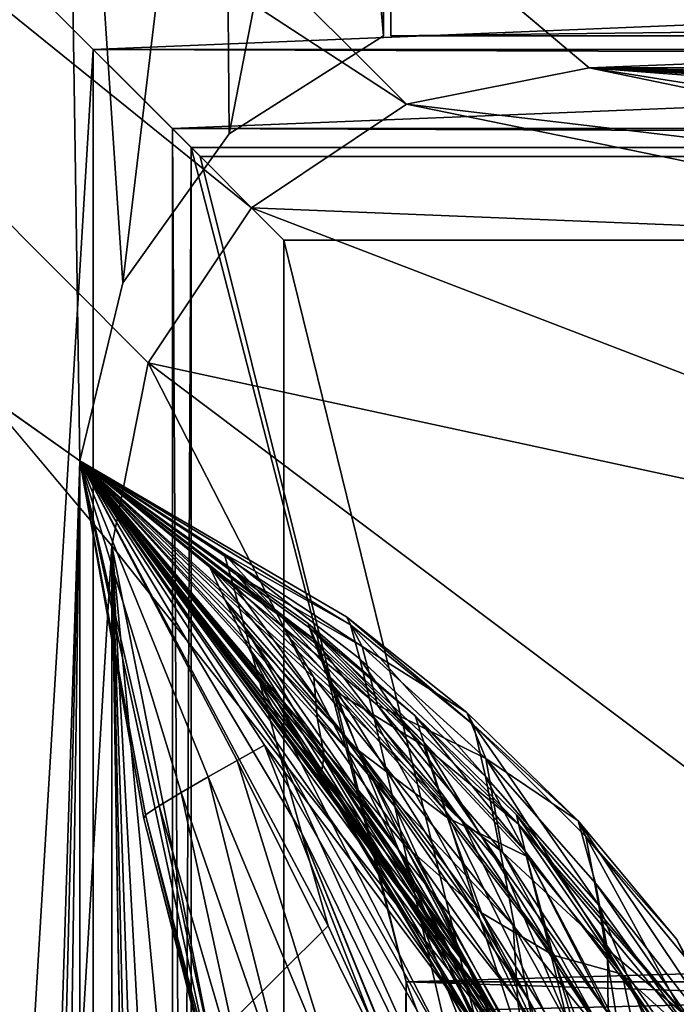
# Model space of a CAD drawing. Header units: metres. Extents: x 0 to 1004, y -708 to 0.
# Tile 58 of 125: x 49 to 70, y -82 to -51. Entities that reach past the tile are written whole.
import ezdxf

# ---------------------------------------------------------------- set-up
doc = ezdxf.new("R2010")
doc.units = ezdxf.units.M

msp = doc.modelspace()

# ---------------------------------------------------------------- linework, layer by layer
at = {"layer": 'top'}
for points in [[(61.022282, -41.297203, 2063.059814), (61.022282, -51.297203, 2063.059814), (943.022278, -41.297325, 2063.059814)], [(61.022282, -41.297203, 163.059692), (943.022278, -41.297325, 163.059692), (61.022282, -51.297203, 163.059692)], [(61.022282, -51.297203, 2063.059814), (61.022282, -41.297203, 2063.059814), (61.022282, -51.297203, 163.059692)], [(61.022282, -41.297203, 2063.059814), (61.022282, -41.297203, 163.059692), (61.022282, -51.297203, 163.059692)], [(943.022278, -41.297325, 2063.059814), (61.022282, -51.297203, 2063.059814), (943.0224, -51.297203, 2063.059814)], [(943.022278, -41.297325, 163.059692), (943.0224, -51.297203, 163.059692), (61.022282, -51.297203, 163.059692)], [(943.0224, -51.297203, 163.059692), (277.758484, -51.297203, 197.247162), (61.022282, -51.297203, 163.059692)], [(277.758484, -51.297203, 197.247162), (236.814819, -51.297203, 193.941605), (61.022282, -51.297203, 163.059692)], [(61.022282, -51.297203, 163.059692), (236.814819, -51.297203, 193.941605), (195.741623, -51.297203, 193.41275)], [(234.177872, -51.297203, 2037.609009), (496.239227, -51.297203, 2032.241211), (61.022282, -51.297203, 2063.059814)], [(496.239227, -51.297203, 2032.241211), (549.258301, -51.297203, 2034.755859), (61.022282, -51.297203, 2063.059814)], [(61.022282, -51.297203, 2063.059814), (549.258301, -51.297203, 2034.755859), (943.0224, -51.297203, 2063.059814)], [(114.320602, -51.297203, 200.624969), (75.231125, -51.297203, 208.08252), (61.022282, -51.297203, 163.059692)], [(75.231125, -51.297203, 208.08252), (75.231125, -51.297203, 661.560181), (61.022282, -51.297203, 163.059692)], [(61.022282, -51.297203, 163.059692), (75.231125, -51.297203, 661.560181), (61.022282, -51.297203, 2063.059814)], [(75.231125, -51.297203, 661.560181), (75.231125, -51.297203, 2045.060181), (61.022282, -51.297203, 2063.059814)], [(61.022282, -51.297203, 2063.059814), (75.231125, -51.297203, 2045.060181), (128.313202, -51.297203, 2044.932495)], [(128.313202, -51.297203, 2044.932495), (181.342758, -51.297203, 2042.676025), (61.022282, -51.297203, 2063.059814)], [(181.342758, -51.297203, 2042.676025), (234.177872, -51.297203, 2037.609009), (61.022282, -51.297203, 2063.059814)], [(195.741623, -51.297203, 193.41275), (154.816818, -51.297203, 195.654984), (61.022282, -51.297203, 163.059692)], [(154.816818, -51.297203, 195.654984), (114.320602, -51.297203, 200.624969), (61.022282, -51.297203, 163.059692)]]:
    msp.add_3dface(points, dxfattribs=at)
at = {"layer": 'top01'}
for points in [[(50.796307, -31.426254, 2063.059814), (4.296307, -31.426254, 2063.059814), (51.296307, -64.566307, 2063.059814)], [(4.296307, -31.426254, 2063.059814), (32.904003, -648.417358, 2063.059814), (51.296307, -64.566307, 2063.059814)], [(50.796307, -31.426254, 163.059692), (51.296307, -64.566307, 163.059692), (4.296307, -31.426254, 163.059692)], [(51.296307, -64.566307, 163.059692), (32.904003, -648.417358, 163.059692), (4.296307, -31.426254, 163.059692)], [(55.796307, -32.766003, 2063.059814), (50.796307, -31.426254, 2063.059814), (52.644131, -59.01181, 2063.059814)], [(50.796307, -31.426254, 2063.059814), (51.296307, -64.566307, 2063.059814), (52.644131, -59.01181, 2063.059814)], [(55.796307, -32.766003, 163.059692), (52.644131, -59.01181, 163.059692), (50.796307, -31.426254, 163.059692)], [(52.644131, -59.01181, 163.059692), (51.296307, -64.566307, 163.059692), (50.796307, -31.426254, 163.059692)], [(55.796307, -32.766003, 2063.059814), (52.644131, -59.01181, 2063.059814), (55.971855, -54.364731, 2063.059814)], [(55.971855, -54.364731, 163.059692), (52.644131, -59.01181, 163.059692), (55.796307, -32.766003, 163.059692)], [(59.456562, -36.426254, 2063.059814), (55.796307, -32.766003, 2063.059814), (55.971855, -54.364731, 2063.059814)], [(59.456562, -36.426254, 163.059692), (55.971855, -54.364731, 163.059692), (55.796307, -32.766003, 163.059692)], [(59.456562, -36.426254, 2063.059814), (55.971855, -54.364731, 2063.059814), (60.796307, -51.299809, 2063.059814)], [(60.796307, -51.299809, 163.059692), (55.971855, -54.364731, 163.059692), (59.456562, -36.426254, 163.059692)], [(60.796307, -41.426254, 2063.059814), (59.456562, -36.426254, 2063.059814), (60.796307, -51.299809, 2063.059814)], [(60.796307, -41.426254, 163.059692), (60.796307, -51.299809, 163.059692), (59.456562, -36.426254, 163.059692)], [(60.796307, -51.299809, 163.059692), (60.796307, -41.426254, 163.059692), (60.796307, -51.299809, 2063.059814)], [(60.796307, -41.426254, 163.059692), (60.796307, -41.426254, 2063.059814), (60.796307, -51.299809, 2063.059814)], [(60.796307, -51.299809, 163.059692), (60.796307, -51.299809, 2063.059814), (55.971855, -54.364731, 163.059692)], [(60.796307, -51.299809, 2063.059814), (55.971855, -54.364731, 2063.059814), (55.971855, -54.364731, 163.059692)], [(55.971855, -54.364731, 163.059692), (55.971855, -54.364731, 2063.059814), (52.644131, -59.01181, 2063.059814)], [(52.644131, -59.01181, 163.059692), (55.971855, -54.364731, 163.059692), (52.644131, -59.01181, 2063.059814)], [(51.296307, -64.566307, 2063.059814), (51.296307, -64.566307, 2002.813965), (52.644131, -59.01181, 2063.059814)], [(51.296307, -64.566307, 2002.813965), (51.296307, -64.566307, 1960.567993), (52.644131, -59.01181, 2063.059814)], [(52.644131, -59.01181, 2063.059814), (51.296307, -64.566307, 1960.567993), (51.296307, -64.566307, 1918.321899)], [(51.296307, -64.566307, 1918.321899), (51.296307, -64.566307, 1876.075928), (52.644131, -59.01181, 2063.059814)], [(51.296307, -64.566307, 1876.075928), (51.296307, -64.566307, 1833.829834), (52.644131, -59.01181, 2063.059814)], [(52.644131, -59.01181, 2063.059814), (51.296307, -64.566307, 1833.829834), (51.296307, -64.566307, 1791.58374)], [(51.296307, -64.566307, 1657.271362), (52.644131, -59.01181, 2063.059814), (51.296307, -64.566307, 1791.58374)], [(51.296307, -64.566307, 1591.970337), (52.644131, -59.01181, 2063.059814), (51.296307, -64.566307, 1657.271362)], [(51.296307, -64.566307, 1551.796997), (52.644131, -59.01181, 2063.059814), (51.296307, -64.566307, 1591.970337)], [(51.296307, -64.566307, 1551.796997), (51.296307, -64.566307, 1526.913452), (52.644131, -59.01181, 2063.059814)], [(51.296307, -64.566307, 1526.913452), (51.296307, -64.566307, 1502.030029), (52.644131, -59.01181, 2063.059814)], [(52.644131, -59.01181, 2063.059814), (51.296307, -64.566307, 1502.030029), (51.296307, -64.566307, 1477.146484)], [(51.296307, -64.566307, 1477.146484), (51.296307, -64.566307, 1427.379639), (52.644131, -59.01181, 2063.059814)], [(51.296307, -64.566307, 1427.379639), (51.296307, -64.566307, 1315.923096), (52.644131, -59.01181, 2063.059814)], [(52.644131, -59.01181, 2063.059814), (51.296307, -64.566307, 1315.923096), (51.296307, -64.566307, 1254.233643)], [(51.296307, -64.566307, 1254.233643), (51.296307, -64.566307, 1130.854614), (52.644131, -59.01181, 2063.059814)], [(51.296307, -64.566307, 1130.854614), (51.296307, -64.566307, 1090.837036), (52.644131, -59.01181, 2063.059814)], [(52.644131, -59.01181, 2063.059814), (51.296307, -64.566307, 1090.837036), (51.296307, -64.566307, 1050.81958)], [(52.644131, -59.01181, 2063.059814), (51.296307, -64.566307, 1050.81958), (52.644131, -59.01181, 163.059692)], [(51.296307, -64.566307, 1050.81958), (51.296307, -64.566307, 906.322083), (52.644131, -59.01181, 163.059692)], [(52.644131, -59.01181, 163.059692), (51.296307, -64.566307, 906.322083), (51.296307, -64.566307, 805.321838)], [(51.296307, -64.566307, 664.722168), (52.644131, -59.01181, 163.059692), (51.296307, -64.566307, 805.321838)], [(51.296307, -64.566307, 662.938599), (52.644131, -59.01181, 163.059692), (51.296307, -64.566307, 664.722168)], [(51.296307, -64.566307, 662.938599), (51.296307, -64.566307, 662.585388), (52.644131, -59.01181, 163.059692)], [(51.296307, -64.566307, 662.585388), (51.296307, -64.566307, 661.886841), (52.644131, -59.01181, 163.059692)], [(52.644131, -59.01181, 163.059692), (51.296307, -64.566307, 661.886841), (51.296307, -64.566307, 660.519592)], [(51.296307, -64.566307, 660.519592), (51.296307, -64.566307, 657.893433), (52.644131, -59.01181, 163.059692)], [(51.296307, -64.566307, 657.893433), (51.296307, -64.566307, 653.005798), (52.644131, -59.01181, 163.059692)], [(52.644131, -59.01181, 163.059692), (51.296307, -64.566307, 653.005798), (51.296307, -64.566307, 644.319702)], [(51.296307, -64.566307, 644.319702), (51.296307, -64.566307, 629.733887), (52.644131, -59.01181, 163.059692)], [(51.296307, -64.566307, 629.733887), (51.296307, -64.566307, 600.218811), (52.644131, -59.01181, 163.059692)], [(52.644131, -59.01181, 163.059692), (51.296307, -64.566307, 600.218811), (51.296307, -64.566307, 568.166077)], [(51.296307, -64.566307, 568.166077), (51.296307, -64.566307, 536.173645), (52.644131, -59.01181, 163.059692)], [(51.296307, -64.566307, 536.173645), (51.296307, -64.566307, 504.178131), (52.644131, -59.01181, 163.059692)], [(52.644131, -59.01181, 163.059692), (51.296307, -64.566307, 504.178131), (51.296307, -64.566307, 472.173981)], [(51.296307, -64.566307, 472.173981), (51.296307, -64.566307, 440.15918), (52.644131, -59.01181, 163.059692)], [(51.296307, -64.566307, 440.15918), (51.296307, -64.566307, 408.139984), (52.644131, -59.01181, 163.059692)], [(52.644131, -59.01181, 163.059692), (51.296307, -64.566307, 408.139984), (51.296307, -64.566307, 211.596268)], [(51.296307, -64.566307, 211.596268), (51.296307, -64.566307, 163.059692), (52.644131, -59.01181, 163.059692)], [(51.296307, -64.566307, 2063.059814), (32.904003, -648.417358, 2063.059814), (37.296307, -644.025024, 2063.059814)], [(51.296307, -64.566307, 163.059692), (37.296307, -644.025024, 163.059692), (32.904003, -648.417358, 163.059692)], [(37.296307, -644.025024, 2063.059814), (43.296307, -642.417358, 2063.059814), (51.296307, -64.566307, 2063.059814)], [(43.296307, -642.417358, 163.059692), (37.296307, -644.025024, 163.059692), (51.296307, -64.566307, 163.059692)], [(43.296307, -642.417358, 2063.059814), (51.296307, -642.417358, 2063.059814), (51.296307, -64.566307, 2063.059814)], [(51.296307, -642.417358, 163.059692), (43.296307, -642.417358, 163.059692), (51.296307, -64.566307, 163.059692)], [(51.296307, -64.566307, 211.596268), (51.296299, -113.51722, 227.240723), (51.296307, -64.566307, 163.059692)], [(51.296299, -113.51722, 227.240723), (51.296307, -184.075882, 223.661514), (51.296307, -64.566307, 163.059692)], [(51.296307, -64.566307, 211.596268), (55.983154, -86.156639, 220.109924), (51.296299, -113.51722, 227.240723)], [(59.199799, -71.707939, 978.458252), (60.011909, -73.620529, 906.052185), (51.296307, -64.566307, 906.322083)], [(60.011909, -73.620529, 906.052185), (51.296307, -64.566307, 805.321838), (51.296307, -64.566307, 906.322083)], [(51.296307, -64.575974, 704.322754), (51.296307, -64.566307, 805.321838), (63.074951, -79.636887, 704.322754)], [(51.296307, -64.566307, 805.321838), (61.447433, -76.561737, 804.978149), (63.074951, -79.636887, 704.322754)], [(51.296307, -64.566307, 906.322083), (51.296307, -64.566307, 1050.81958), (59.199799, -71.707939, 978.458252)], [(51.296307, -64.566307, 1050.81958), (58.642349, -70.252174, 1050.84668), (59.199799, -71.707939, 978.458252)], [(58.642349, -70.252174, 1050.84668), (51.296307, -64.566307, 1050.81958), (58.479446, -69.785072, 1090.894531)], [(51.296307, -64.566307, 1050.81958), (51.296307, -64.566307, 1090.837036), (58.479446, -69.785072, 1090.894531)], [(58.479446, -69.785072, 1090.894531), (51.296307, -64.566307, 1090.837036), (58.441944, -69.645477, 1130.920776)], [(51.296307, -64.566307, 1090.837036), (51.296307, -64.566307, 1130.854614), (58.441944, -69.645477, 1130.920776)], [(58.441944, -69.645477, 1130.920776), (51.296307, -64.566307, 1130.854614), (58.656174, -70.170845, 1192.618896)], [(51.296307, -64.566307, 1130.854614), (55.364403, -67.891754, 1254.337158), (58.656174, -70.170845, 1192.618896)], [(51.296307, -64.566307, 1130.854614), (51.296307, -64.566307, 1254.233643), (55.364403, -67.891754, 1254.337158)], [(51.296307, -64.566307, 1254.233643), (55.844402, -68.924149, 1316.059326), (55.364403, -67.891754, 1254.337158)], [(51.296307, -64.566307, 1254.233643), (51.296307, -64.566307, 1315.923096), (55.844402, -68.924149, 1316.059326)], [(51.296307, -64.566307, 1315.923096), (56.555691, -70.371506, 1377.612793), (55.844402, -68.924149, 1316.059326)], [(51.296307, -64.566307, 1315.923096), (51.296307, -64.575974, 1377.612671), (56.555691, -70.371506, 1377.612793)], [(61.447433, -76.561737, 804.978149), (51.296307, -64.566307, 805.321838), (60.011909, -73.620529, 906.052185)], [(63.992443, -81.870392, 648.383057), (51.296307, -64.566307, 653.005798), (64.090103, -81.714508, 655.483582)], [(64.090103, -81.714508, 655.483582), (51.296307, -64.566307, 653.005798), (51.296307, -64.566307, 657.893433)], [(57.077312, -73.450775, 600.162659), (56.220276, -73.933174, 568.16864), (51.296307, -64.566307, 600.218811)], [(56.220276, -73.933174, 568.16864), (51.296307, -64.566307, 568.166077), (51.296307, -64.566307, 600.218811)], [(53.35619, -75.628563, 440.159363), (53.305061, -75.738319, 408.139984), (51.296307, -64.566307, 440.15918)], [(53.305061, -75.738319, 408.139984), (51.296307, -64.566307, 408.139984), (51.296307, -64.566307, 440.15918)], [(51.296307, -64.566307, 440.15918), (51.296307, -64.566307, 472.173981), (53.35619, -75.628563, 440.159363)], [(51.296307, -64.566307, 472.173981), (53.777084, -75.341179, 472.174591), (53.35619, -75.628563, 440.159363)], [(51.296307, -64.566307, 472.173981), (51.296307, -64.566307, 504.178131), (53.777084, -75.341179, 472.174591)], [(51.296307, -64.566307, 504.178131), (54.465218, -74.928986, 504.17926), (53.777084, -75.341179, 472.174591)], [(51.296307, -64.566307, 504.178131), (51.296307, -64.566307, 536.173645), (54.465218, -74.928986, 504.17926)], [(51.296307, -64.566307, 536.173645), (55.314579, -74.442764, 536.17511), (54.465218, -74.928986, 504.17926)], [(51.296307, -64.566307, 536.173645), (51.296307, -64.566307, 568.166077), (55.314579, -74.442764, 536.17511)], [(51.296307, -64.566307, 568.166077), (56.220276, -73.933174, 568.16864), (55.314579, -74.442764, 536.17511)], [(51.296307, -64.566307, 600.218811), (51.296307, -64.566307, 629.733887), (57.077312, -73.450775, 600.162659)], [(51.296307, -64.566307, 629.733887), (63.562466, -82.089195, 632.096252), (57.077312, -73.450775, 600.162659)], [(51.296307, -64.566307, 629.733887), (51.296307, -64.566307, 644.319702), (63.562466, -82.089195, 632.096252)], [(51.296307, -64.566307, 644.319702), (63.992443, -81.870392, 648.383057), (63.562466, -82.089195, 632.096252)], [(51.296307, -64.566307, 644.319702), (51.296307, -64.566307, 653.005798), (63.992443, -81.870392, 648.383057)], [(64.090103, -81.714508, 655.483582), (51.296307, -64.566307, 657.893433), (64.133743, -81.644745, 659.089783)], [(51.296307, -64.566307, 657.893433), (51.296307, -64.566307, 660.519592), (64.133743, -81.644745, 659.089783)], [(64.133743, -81.644745, 659.089783), (51.296307, -64.566307, 660.519592), (64.16468, -81.626434, 661.102844)], [(51.296307, -64.566307, 660.519592), (51.296307, -64.566307, 661.886841), (64.16468, -81.626434, 661.102844)], [(64.16468, -81.626434, 661.102844), (51.296307, -64.566307, 661.886841), (64.188614, -81.631065, 662.286926)], [(51.296307, -64.566307, 661.886841), (63.519024, -80.519478, 662.949646), (64.188614, -81.631065, 662.286926)], [(51.296307, -64.566307, 661.886841), (51.296307, -64.566307, 662.585388), (63.519024, -80.519478, 662.949646)], [(51.296307, -64.566307, 662.585388), (58.350876, -72.946655, 663.0849), (63.519024, -80.519478, 662.949646)], [(51.296307, -64.566307, 662.585388), (51.296307, -64.566307, 662.938599), (58.350876, -72.946655, 663.0849)], [(51.296307, -64.566307, 662.938599), (51.296307, -64.575974, 663.269714), (58.350876, -72.946655, 663.0849)], [(51.296307, -642.417358, 2063.059814), (51.296307, -344.212433, 2037.928223), (51.296307, -64.566307, 2063.059814)], [(51.296307, -344.212433, 2037.928223), (51.296307, -309.066925, 2036.783203), (51.296307, -64.566307, 2063.059814)], [(51.296307, -64.566307, 2063.059814), (51.296307, -309.066925, 2036.783203), (51.296307, -274.139526, 2033.39209)], [(51.296307, -64.566307, 2063.059814), (51.296307, -274.139526, 2033.39209), (51.296307, -142.693176, 2038.730835)], [(51.296307, -142.693176, 2038.730835), (51.296307, -114.833611, 2043.482788), (51.296307, -64.566307, 2063.059814)], [(51.296307, -114.833611, 2043.482788), (51.296307, -86.795441, 2045.060059), (51.296307, -64.566307, 2063.059814)], [(51.296307, -64.566307, 2063.059814), (51.296307, -86.795441, 2045.060059), (51.296307, -64.575974, 2045.060059)], [(51.296307, -296.28479, 182.743942), (51.296307, -320.161163, 179.980698), (51.296307, -64.566307, 163.059692)], [(51.296307, -320.161163, 179.980698), (51.296307, -344.179352, 179.059677), (51.296307, -64.566307, 163.059692)], [(51.296307, -64.566307, 163.059692), (51.296307, -344.179352, 179.059677), (51.296307, -642.417358, 163.059692)], [(51.296307, -64.566307, 163.059692), (51.296307, -184.075882, 223.661514), (51.296307, -205.088226, 211.991547)], [(51.296307, -205.088226, 211.991547), (51.296307, -226.952499, 202.008636), (51.296307, -64.566307, 163.059692)], [(51.296307, -226.952499, 202.008636), (51.296307, -249.534851, 193.778091), (51.296307, -64.566307, 163.059692)], [(51.296307, -64.566307, 163.059692), (51.296307, -249.534851, 193.778091), (51.296307, -272.694061, 187.347092)], [(51.296307, -272.694061, 187.347092), (51.296307, -296.28479, 182.743942), (51.296307, -64.566307, 163.059692)], [(60.04549, -75.264412, 664.500427), (58.350876, -72.946655, 663.0849), (51.296307, -64.566307, 664.722168)], [(58.350876, -72.946655, 663.0849), (51.296307, -64.575974, 663.269714), (51.296307, -64.566307, 664.722168)], [(51.296307, -64.575974, 704.322754), (63.074951, -79.636887, 704.322754), (51.296307, -64.566307, 664.722168)], [(63.074951, -79.636887, 704.322754), (60.04549, -75.264412, 664.500427), (51.296307, -64.566307, 664.722168)], [(59.764137, -69.688713, 1749.329956), (51.296307, -64.575974, 1707.27124), (51.296307, -64.566307, 1791.58374)], [(51.296307, -64.575974, 2045.060059), (59.065865, -79.089867, 2043.690063), (51.296307, -64.566307, 2002.813965)], [(59.065865, -79.089867, 2043.690063), (58.22876, -76.174187, 2001.579346), (51.296307, -64.566307, 2002.813965)], [(51.296307, -64.566307, 2002.813965), (58.22876, -76.174187, 2001.579346), (51.296307, -64.566307, 1960.567993)], [(58.22876, -76.174187, 2001.579346), (57.519623, -73.640945, 1959.495117), (51.296307, -64.566307, 1960.567993)], [(51.296307, -64.566307, 1960.567993), (57.519623, -73.640945, 1959.495117), (51.296307, -64.566307, 1918.321899)], [(57.519623, -73.640945, 1959.495117), (56.929672, -71.497673, 1917.429321), (51.296307, -64.566307, 1918.321899)], [(51.296307, -64.566307, 1918.321899), (56.929672, -71.497673, 1917.429321), (51.296307, -64.566307, 1876.075928)], [(56.929672, -71.497673, 1917.429321), (56.451908, -69.75193, 1875.370239), (51.296307, -64.566307, 1876.075928)], [(51.296307, -64.566307, 1876.075928), (56.451908, -69.75193, 1875.370239), (51.296307, -64.566307, 1833.829834)], [(56.451908, -69.75193, 1875.370239), (56.080986, -68.409065, 1833.311401), (51.296307, -64.566307, 1833.829834)], [(51.296307, -64.566307, 1833.829834), (56.080986, -68.409065, 1833.311401), (51.296307, -64.566307, 1791.58374)], [(56.080986, -68.409065, 1833.311401), (55.813354, -67.472176, 1791.248291), (51.296307, -64.566307, 1791.58374)], [(51.296307, -64.566307, 1791.58374), (55.813354, -67.472176, 1791.248291), (59.764137, -69.688713, 1749.329956)], [(51.296307, -64.575974, 1576.669189), (51.296307, -64.566307, 1591.970337), (57.663723, -69.772331, 1591.928101)], [(57.663723, -69.772331, 1591.928101), (51.296307, -64.566307, 1591.970337), (56.176685, -68.111534, 1607.143677)], [(51.296307, -64.566307, 1591.970337), (51.296307, -64.575974, 1607.271362), (56.176685, -68.111534, 1607.143677)], [(51.296307, -64.575974, 1377.612671), (51.296307, -64.566307, 1427.379639), (57.442131, -72.05024, 1427.665283)], [(57.442131, -72.05024, 1427.665283), (51.296307, -64.566307, 1427.379639), (58.511337, -73.938759, 1477.739136)], [(51.296307, -64.566307, 1427.379639), (51.296307, -64.566307, 1477.146484), (58.511337, -73.938759, 1477.739136)], [(58.511337, -73.938759, 1477.739136), (51.296307, -64.566307, 1477.146484), (58.862038, -74.232178, 1502.802246)], [(51.296307, -64.566307, 1477.146484), (51.296307, -64.566307, 1502.030029), (58.862038, -74.232178, 1502.802246)], [(58.862038, -74.232178, 1502.802246), (51.296307, -64.566307, 1502.030029), (58.934422, -73.773918, 1527.871826)], [(51.296307, -64.566307, 1502.030029), (51.296307, -64.566307, 1526.913452), (58.934422, -73.773918, 1527.871826)], [(58.934422, -73.773918, 1527.871826), (51.296307, -64.566307, 1526.913452), (58.71909, -72.595329, 1552.961426)], [(51.296307, -64.566307, 1526.913452), (51.296307, -64.566307, 1551.796997), (58.71909, -72.595329, 1552.961426)], [(58.71909, -72.595329, 1552.961426), (51.296307, -64.566307, 1551.796997), (58.612621, -71.331947, 1576.669189)], [(51.296307, -64.566307, 1551.796997), (51.296307, -64.575974, 1576.669189), (58.612621, -71.331947, 1576.669189)], [(51.296307, -64.575974, 1607.271362), (51.296307, -64.566307, 1657.271362), (56.176685, -68.111534, 1607.143677)], [(51.296307, -64.566307, 1657.271362), (60.120789, -70.370247, 1657.106934), (56.176685, -68.111534, 1607.143677)], [(51.296307, -64.575974, 1707.27124), (59.635445, -69.437492, 1707.273193), (51.296307, -64.566307, 1657.271362)], [(59.635445, -69.437492, 1707.273193), (60.120789, -70.370247, 1657.106934), (51.296307, -64.566307, 1657.271362)], [(55.983154, -86.156639, 220.109924), (51.296307, -64.566307, 211.596268), (53.305061, -75.738319, 408.139984)], [(51.296307, -64.566307, 211.596268), (51.296307, -64.566307, 408.139984), (53.305061, -75.738319, 408.139984)], [(51.296307, -64.566307, 2063.059814), (51.296307, -64.575974, 2045.060059), (51.296307, -64.566307, 2002.813965)], [(51.296307, -64.575974, 1707.27124), (51.296307, -64.566307, 1657.271362), (51.296307, -64.566307, 1791.58374)], [(51.296307, -64.575974, 1607.271362), (51.296307, -64.566307, 1591.970337), (51.296307, -64.566307, 1657.271362)], [(51.296307, -64.575974, 1576.669189), (51.296307, -64.566307, 1551.796997), (51.296307, -64.566307, 1591.970337)], [(51.296307, -64.566307, 1427.379639), (51.296307, -64.575974, 1377.612671), (51.296307, -64.566307, 1315.923096)], [(51.296307, -64.575974, 704.322754), (51.296307, -64.566307, 664.722168), (51.296307, -64.566307, 805.321838)], [(51.296307, -64.575974, 663.269714), (51.296307, -64.566307, 662.938599), (51.296307, -64.566307, 664.722168)], [(59.635445, -69.437492, 1707.273193), (51.296307, -64.575974, 1707.27124), (59.764137, -69.688713, 1749.329956)], [(58.612621, -71.331947, 1576.669189), (51.296307, -64.575974, 1576.669189), (57.663723, -69.772331, 1591.928101)], [(56.555691, -70.371506, 1377.612793), (51.296307, -64.575974, 1377.612671), (57.442131, -72.05024, 1427.665283)], [(59.065865, -79.089867, 2043.690063), (51.296307, -64.575974, 2045.060059), (51.296307, -86.795441, 2045.060059)], [(55.813354, -67.472176, 1791.248291), (60.055264, -70.757332, 1791.429199), (59.764137, -69.688713, 1749.329956)], [(60.055264, -70.757332, 1791.429199), (55.813354, -67.472176, 1791.248291), (60.513821, -72.649826, 1833.48938)], [(55.813354, -67.472176, 1791.248291), (56.080986, -68.409065, 1833.311401), (60.513821, -72.649826, 1833.48938)], [(58.656174, -70.170845, 1192.618896), (55.364403, -67.891754, 1254.337158), (59.193775, -71.555229, 1254.402832)], [(55.364403, -67.891754, 1254.337158), (60.039619, -73.723198, 1316.172485), (59.193775, -71.555229, 1254.402832)], [(55.364403, -67.891754, 1254.337158), (55.844402, -68.924149, 1316.059326), (60.039619, -73.723198, 1316.172485)], [(56.176685, -68.111534, 1607.143677), (60.603672, -72.20163, 1607.02771), (57.663723, -69.772331, 1591.928101)], [(56.176685, -68.111534, 1607.143677), (60.120789, -70.370247, 1657.106934), (60.603672, -72.20163, 1607.02771)], [(60.513821, -72.649826, 1833.48938), (56.080986, -68.409065, 1833.311401), (61.143719, -75.36203, 1875.490234)], [(56.080986, -68.409065, 1833.311401), (56.451908, -69.75193, 1875.370239), (61.143719, -75.36203, 1875.490234)], [(55.844402, -68.924149, 1316.059326), (61.269024, -76.73333, 1377.612671), (60.039619, -73.723198, 1316.172485)], [(55.844402, -68.924149, 1316.059326), (56.555691, -70.371506, 1377.612793), (61.269024, -76.73333, 1377.612671)], [(63.399174, -72.428627, 1707.271484), (59.635445, -69.437492, 1707.273193), (63.600121, -72.81472, 1749.375977)], [(63.600121, -72.81472, 1749.375977), (59.635445, -69.437492, 1707.273193), (59.764137, -69.688713, 1749.329956)], [(59.635445, -69.437492, 1707.273193), (63.399174, -72.428627, 1707.271484), (60.120789, -70.370247, 1657.106934)], [(61.143719, -75.36203, 1875.490234), (56.451908, -69.75193, 1875.370239), (61.952278, -78.888336, 1917.408691)], [(56.451908, -69.75193, 1875.370239), (56.929672, -71.497673, 1917.429321), (61.952278, -78.888336, 1917.408691)], [(60.603672, -72.20163, 1607.02771), (63.252132, -75.833664, 1591.941895), (57.663723, -69.772331, 1591.928101)], [(57.663723, -69.772331, 1591.928101), (63.252132, -75.833664, 1591.941895), (58.612621, -71.331947, 1576.669189)], [(58.479446, -69.785072, 1090.894531), (58.441944, -69.645477, 1130.920776), (61.784786, -72.531288, 1130.920776)], [(58.441944, -69.645477, 1130.920776), (62.053505, -73.355133, 1192.645142), (61.784786, -72.531288, 1130.920776)], [(58.441944, -69.645477, 1130.920776), (58.656174, -70.170845, 1192.618896), (62.053505, -73.355133, 1192.645142)], [(58.642349, -70.252174, 1050.84668), (58.479446, -69.785072, 1090.894531), (62.054688, -73.465599, 1050.862549)], [(62.054688, -73.465599, 1050.862549), (58.479446, -69.785072, 1090.894531), (65.015373, -75.918602, 1090.894043)], [(58.479446, -69.785072, 1090.894531), (61.784786, -72.531288, 1130.920776), (65.015373, -75.918602, 1090.894043)], [(59.764137, -69.688713, 1749.329956), (60.055264, -70.757332, 1791.429199), (63.974415, -74.425758, 1791.463257)], [(63.974415, -74.425758, 1791.463257), (63.600121, -72.81472, 1749.375977), (59.764137, -69.688713, 1749.329956)], [(61.269024, -76.73333, 1377.612671), (56.555691, -70.371506, 1377.612793), (62.785393, -80.212418, 1428.297729)], [(56.555691, -70.371506, 1377.612793), (57.442131, -72.05024, 1427.665283), (62.785393, -80.212418, 1428.297729)], [(59.199799, -71.707939, 978.458252), (58.642349, -70.252174, 1050.84668), (62.054688, -73.465599, 1050.862549)], [(58.656174, -70.170845, 1192.618896), (62.7379, -75.51709, 1254.484009), (62.053505, -73.355133, 1192.645142)], [(58.656174, -70.170845, 1192.618896), (59.193775, -71.555229, 1254.402832), (62.7379, -75.51709, 1254.484009)], [(60.120789, -70.370247, 1657.106934), (63.984985, -73.868027, 1657.022461), (60.603672, -72.20163, 1607.02771)], [(63.399174, -72.428627, 1707.271484), (63.984985, -73.868027, 1657.022461), (60.120789, -70.370247, 1657.106934)], [(60.055264, -70.757332, 1791.429199), (64.542664, -77.281181, 1833.475464), (63.974415, -74.425758, 1791.463257)], [(60.513821, -72.649826, 1833.48938), (64.542664, -77.281181, 1833.475464), (60.055264, -70.757332, 1791.429199)], [(61.952278, -78.888336, 1917.408691), (56.929672, -71.497673, 1917.429321), (62.950245, -83.218941, 1959.220581)], [(56.929672, -71.497673, 1917.429321), (57.519623, -73.640945, 1959.495117), (62.950245, -83.218941, 1959.220581)], [(63.252132, -75.833664, 1591.941895), (64.840233, -79.081108, 1576.669189), (58.612621, -71.331947, 1576.669189)], [(58.71909, -72.595329, 1552.961426), (58.612621, -71.331947, 1576.669189), (64.840233, -79.081108, 1576.669189)], [(59.193775, -71.555229, 1254.402832), (60.039619, -73.723198, 1316.172485), (63.814869, -78.905083, 1316.284058)], [(59.193775, -71.555229, 1254.402832), (63.814869, -78.905083, 1316.284058), (62.7379, -75.51709, 1254.484009)], [(62.054688, -73.465599, 1050.862549), (62.786366, -75.719757, 978.48053), (59.199799, -71.707939, 978.458252)], [(62.786366, -75.719757, 978.48053), (60.011909, -73.620529, 906.052185), (59.199799, -71.707939, 978.458252)], [(62.785393, -80.212418, 1428.297729), (57.442131, -72.05024, 1427.665283), (64.615044, -84.127518, 1478.893677)], [(57.442131, -72.05024, 1427.665283), (58.511337, -73.938759, 1477.739136), (64.615044, -84.127518, 1478.893677)], [(60.603672, -72.20163, 1607.02771), (64.508591, -76.792053, 1606.925415), (63.252132, -75.833664, 1591.941895)], [(60.603672, -72.20163, 1607.02771), (63.984985, -73.868027, 1657.022461), (64.508591, -76.792053, 1606.925415)], [(65.015373, -75.918602, 1090.894043), (61.784786, -72.531288, 1130.920776), (64.945114, -75.628517, 1130.920776)], [(61.784786, -72.531288, 1130.920776), (65.223335, -76.756248, 1192.695313), (64.945114, -75.628517, 1130.920776)], [(61.784786, -72.531288, 1130.920776), (62.053505, -73.355133, 1192.645142), (65.223335, -76.756248, 1192.695313)], [(66.874832, -75.813522, 1707.271362), (63.399174, -72.428627, 1707.271484), (63.600121, -72.81472, 1749.375977)], [(63.399174, -72.428627, 1707.271484), (66.874832, -75.813522, 1707.271362), (63.984985, -73.868027, 1657.022461)], [(58.934422, -73.773918, 1527.871826), (58.71909, -72.595329, 1552.961426), (64.992897, -81.457092, 1554.698364)], [(64.992897, -81.457092, 1554.698364), (58.71909, -72.595329, 1552.961426), (64.840233, -79.081108, 1576.669189)], [(61.143719, -75.36203, 1875.490234), (65.311417, -81.373695, 1875.362427), (60.513821, -72.649826, 1833.48938)], [(65.311417, -81.373695, 1875.362427), (64.542664, -77.281181, 1833.475464), (60.513821, -72.649826, 1833.48938)], [(66.874832, -75.813522, 1707.271362), (63.600121, -72.81472, 1749.375977), (67.111633, -76.29908, 1749.250854)], [(67.111633, -76.29908, 1749.250854), (63.600121, -72.81472, 1749.375977), (67.525841, -78.448547, 1791.283936)], [(63.600121, -72.81472, 1749.375977), (63.974415, -74.425758, 1791.463257), (67.525841, -78.448547, 1791.283936)], [(63.519024, -80.519478, 662.949646), (58.350876, -72.946655, 663.0849), (60.04549, -75.264412, 664.500427)], [(60.986835, -83.521622, 568.170288), (56.220276, -73.933174, 568.16864), (57.077312, -73.450775, 600.162659)], [(62.419666, -82.733841, 600.165771), (60.986835, -83.521622, 568.170288), (57.077312, -73.450775, 600.162659)], [(57.077312, -73.450775, 600.162659), (63.562466, -82.089195, 632.096252), (62.419666, -82.733841, 600.165771)], [(62.053505, -73.355133, 1192.645142), (65.955536, -79.725479, 1254.584106), (65.223335, -76.756248, 1192.695313)], [(62.053505, -73.355133, 1192.645142), (62.7379, -75.51709, 1254.484009), (65.955536, -79.725479, 1254.584106)], [(65.015373, -75.918602, 1090.894043), (65.264389, -76.917877, 1050.853882), (62.054688, -73.465599, 1050.862549)], [(65.264389, -76.917877, 1050.853882), (62.786366, -75.719757, 978.48053), (62.054688, -73.465599, 1050.862549)], [(62.950245, -83.218941, 1959.220581), (57.519623, -73.640945, 1959.495117), (64.151581, -88.339607, 2000.903442)], [(57.519623, -73.640945, 1959.495117), (58.22876, -76.174187, 2001.579346), (64.151581, -88.339607, 2000.903442)], [(58.862038, -74.232178, 1502.802246), (58.934422, -73.773918, 1527.871826), (65.337387, -83.853745, 1529.578247)], [(65.337387, -83.853745, 1529.578247), (58.934422, -73.773918, 1527.871826), (64.992897, -81.457092, 1554.698364)], [(63.850365, -78.6903, 906.052185), (61.447433, -76.561737, 804.978149), (60.011909, -73.620529, 906.052185)], [(63.850365, -78.6903, 906.052185), (60.011909, -73.620529, 906.052185), (62.786366, -75.719757, 978.48053)], [(60.039619, -73.723198, 1316.172485), (65.354294, -83.574928, 1377.612671), (63.814869, -78.905083, 1316.284058)], [(60.039619, -73.723198, 1316.172485), (61.269024, -76.73333, 1377.612671), (65.354294, -83.574928, 1377.612671)], [(55.314579, -74.442764, 536.17511), (56.220276, -73.933174, 568.16864), (59.456772, -84.367897, 536.176514)], [(56.220276, -73.933174, 568.16864), (60.986835, -83.521622, 568.170288), (59.456772, -84.367897, 536.176514)], [(64.615044, -84.127518, 1478.893677), (58.511337, -73.938759, 1477.739136), (65.212112, -84.760933, 1504.251221)], [(58.511337, -73.938759, 1477.739136), (58.862038, -74.232178, 1502.802246), (65.212112, -84.760933, 1504.251221)], [(63.984985, -73.868027, 1657.022461), (67.79538, -79.829735, 1631.889893), (64.508591, -76.792053, 1606.925415)], [(66.874832, -75.813522, 1707.271362), (67.413239, -77.759972, 1656.943359), (63.984985, -73.868027, 1657.022461)], [(63.984985, -73.868027, 1657.022461), (67.413239, -77.759972, 1656.943359), (67.79538, -79.829735, 1631.889893)], [(65.212112, -84.760933, 1504.251221), (58.862038, -74.232178, 1502.802246), (65.337387, -83.853745, 1529.578247)], [(54.465218, -74.928986, 504.17926), (55.314579, -74.442764, 536.17511), (58.01638, -85.184067, 504.180237)], [(55.314579, -74.442764, 536.17511), (59.456772, -84.367897, 536.176514), (58.01638, -85.184067, 504.180237)], [(67.525841, -78.448547, 1791.283936), (63.974415, -74.425758, 1791.463257), (68.120171, -82.263382, 1833.194336)], [(63.974415, -74.425758, 1791.463257), (64.542664, -77.281181, 1833.475464), (68.120171, -82.263382, 1833.194336)], [(53.777084, -75.341179, 472.174591), (54.465218, -74.928986, 504.17926), (56.852497, -85.881294, 472.17511)], [(54.465218, -74.928986, 504.17926), (58.01638, -85.184067, 504.180237), (56.852497, -85.881294, 472.17511)], [(67.229561, -87.062592, 664.318481), (63.519024, -80.519478, 662.949646), (60.04549, -75.264412, 664.500427)], [(60.04549, -75.264412, 664.500427), (63.074951, -79.636887, 704.322754), (67.229561, -87.062592, 664.318481)], [(56.103718, -86.562157, 408.139984), (53.305061, -75.738319, 408.139984), (53.35619, -75.628563, 440.159363)], [(53.35619, -75.628563, 440.159363), (53.777084, -75.341179, 472.174591), (56.154034, -86.370499, 440.159515)], [(56.154034, -86.370499, 440.159515), (56.103718, -86.562157, 408.139984), (53.35619, -75.628563, 440.159363)], [(53.777084, -75.341179, 472.174591), (56.852497, -85.881294, 472.17511), (56.154034, -86.370499, 440.159515)], [(61.952278, -78.888336, 1917.408691), (66.291824, -86.694176, 1917.071045), (61.143719, -75.36203, 1875.490234)], [(66.291824, -86.694176, 1917.071045), (65.311417, -81.373695, 1875.362427), (61.143719, -75.36203, 1875.490234)], [(62.7379, -75.51709, 1254.484009), (67.112434, -84.394814, 1316.389893), (65.955536, -79.725479, 1254.584106)], [(62.7379, -75.51709, 1254.484009), (63.814869, -78.905083, 1316.284058), (67.112434, -84.394814, 1316.389893)], [(64.945114, -75.628517, 1130.920776), (65.223335, -76.756248, 1192.695313), (70.784447, -84.057419, 1192.890015)], [(65.015373, -75.918602, 1090.894043), (64.945114, -75.628517, 1130.920776), (70.642677, -82.383194, 1130.920776)], [(70.642677, -82.383194, 1130.920776), (64.945114, -75.628517, 1130.920776), (70.784447, -84.057419, 1192.890015)], [(55.983154, -86.156639, 220.109924), (53.305061, -75.738319, 408.139984), (56.103718, -86.562157, 408.139984)], [(63.850365, -78.6903, 906.052185), (62.786366, -75.719757, 978.48053), (66.090637, -80.007126, 978.479248)], [(66.090637, -80.007126, 978.479248), (62.786366, -75.719757, 978.48053), (65.264389, -76.917877, 1050.853882)], [(64.508591, -76.792053, 1606.925415), (67.797226, -82.726761, 1592.024414), (63.252132, -75.833664, 1591.941895)], [(63.252132, -75.833664, 1591.941895), (67.797226, -82.726761, 1592.024414), (64.840233, -79.081108, 1576.669189)], [(70.750229, -82.879318, 1090.828979), (68.252182, -80.60434, 1050.818115), (65.015373, -75.918602, 1090.894043)], [(68.252182, -80.60434, 1050.818115), (65.264389, -76.917877, 1050.853882), (65.015373, -75.918602, 1090.894043)], [(70.750229, -82.879318, 1090.828979), (65.015373, -75.918602, 1090.894043), (70.642677, -82.383194, 1130.920776)], [(69.963135, -79.513947, 1707.271362), (66.874832, -75.813522, 1707.271362), (67.111633, -76.29908, 1749.250854)], [(67.413239, -77.759972, 1656.943359), (66.874832, -75.813522, 1707.271362), (72.508049, -84.234795, 1682.002441)], [(66.874832, -75.813522, 1707.271362), (69.963135, -79.513947, 1707.271362), (72.508049, -84.234795, 1682.002441)], [(59.065865, -79.089867, 2043.690063), (62.572807, -86.795441, 2043.071655), (58.22876, -76.174187, 2001.579346)], [(62.572807, -86.795441, 2043.071655), (65.567787, -94.234612, 2042.431763), (58.22876, -76.174187, 2001.579346)], [(58.22876, -76.174187, 2001.579346), (65.567787, -94.234612, 2042.431763), (64.151581, -88.339607, 2000.903442)], [(69.963135, -79.513947, 1707.271362), (67.111633, -76.29908, 1749.250854), (70.25193, -80.113304, 1748.938843)], [(70.25193, -80.113304, 1748.938843), (67.111633, -76.29908, 1749.250854), (70.660858, -82.791351, 1790.874756)], [(67.111633, -76.29908, 1749.250854), (67.525841, -78.448547, 1791.283936), (70.660858, -82.791351, 1790.874756)], [(65.354294, -83.574928, 1377.612671), (61.269024, -76.73333, 1377.612671), (67.240608, -88.943436, 1428.814331)], [(61.269024, -76.73333, 1377.612671), (62.785393, -80.212418, 1428.297729), (67.240608, -88.943436, 1428.814331)], [(63.074951, -79.636887, 704.322754), (61.447433, -76.561737, 804.978149), (70.6446, -94.027946, 754.378906)], [(61.447433, -76.561737, 804.978149), (69.389992, -90.459518, 804.883789), (70.6446, -94.027946, 754.378906)], [(69.389992, -90.459518, 804.883789), (61.447433, -76.561737, 804.978149), (63.850365, -78.6903, 906.052185)], [(64.508591, -76.792053, 1606.925415), (67.813271, -81.833115, 1606.838989), (67.797226, -82.726761, 1592.024414)], [(64.508591, -76.792053, 1606.925415), (67.79538, -79.829735, 1631.889893), (67.813271, -81.833115, 1606.838989)], [(65.223335, -76.756248, 1192.695313), (71.282471, -88.623459, 1254.862061), (70.784447, -84.057419, 1192.890015)], [(65.223335, -76.756248, 1192.695313), (65.955536, -79.725479, 1254.584106), (71.282471, -88.623459, 1254.862061)], [(65.264389, -76.917877, 1050.853882), (68.252182, -80.60434, 1050.818115), (66.090637, -80.007126, 978.479248)], [(68.120171, -82.263382, 1833.194336), (64.542664, -77.281181, 1833.475464), (68.904007, -87.731766, 1874.897827)], [(64.542664, -77.281181, 1833.475464), (65.311417, -81.373695, 1875.362427), (68.904007, -87.731766, 1874.897827)], [(67.413239, -77.759972, 1656.943359), (70.359505, -81.99192, 1656.871948), (67.79538, -79.829735, 1631.889893)], [(67.413239, -77.759972, 1656.943359), (72.508049, -84.234795, 1682.002441), (70.359505, -81.99192, 1656.871948)], [(67.284615, -84.06649, 906.052185), (63.850365, -78.6903, 906.052185), (66.090637, -80.007126, 978.479248)], [(67.284615, -84.06649, 906.052185), (69.389992, -90.459518, 804.883789), (63.850365, -78.6903, 906.052185)], [(70.660858, -82.791351, 1790.874756), (67.525841, -78.448547, 1791.283936), (71.194824, -87.551453, 1832.627563)], [(67.525841, -78.448547, 1791.283936), (68.120171, -82.263382, 1833.194336), (71.194824, -87.551453, 1832.627563)], [(62.950245, -83.218941, 1959.220581), (67.499931, -93.227463, 1958.545776), (61.952278, -78.888336, 1917.408691)], [(67.499931, -93.227463, 1958.545776), (66.291824, -86.694176, 1917.071045), (61.952278, -78.888336, 1917.408691)], [(63.814869, -78.905083, 1316.284058), (65.354294, -83.574928, 1377.612671), (67.839821, -87.316498, 1347.116943)], [(63.814869, -78.905083, 1316.284058), (67.839821, -87.316498, 1347.116943), (67.112434, -84.394814, 1316.389893)], [(62.572807, -86.795441, 2043.071655), (59.065865, -79.089867, 2043.690063), (51.296307, -86.795441, 2045.060059)], [(67.797226, -82.726761, 1592.024414), (69.653831, -87.782722, 1576.669312), (64.840233, -79.081108, 1576.669189)], [(64.992897, -81.457092, 1554.698364), (64.840233, -79.081108, 1576.669189), (69.653831, -87.782722, 1576.669312)], [(70.6446, -94.027946, 754.378906), (72.041389, -97.904381, 704.322754), (63.074951, -79.636887, 704.322754)], [(63.074951, -79.636887, 704.322754), (72.041389, -97.904381, 704.322754), (67.229561, -87.062592, 664.318481)], [(65.955536, -79.725479, 1254.584106), (69.886971, -90.103622, 1316.490356), (71.282471, -88.623459, 1254.862061)], [(65.955536, -79.725479, 1254.584106), (67.112434, -84.394814, 1316.389893), (69.886971, -90.103622, 1316.490356)], [(67.79538, -79.829735, 1631.889893), (70.629112, -84.65934, 1631.820435), (67.813271, -81.833115, 1606.838989)], [(67.79538, -79.829735, 1631.889893), (70.359505, -81.99192, 1656.871948), (70.629112, -84.65934, 1631.820435)], [(67.240608, -88.943436, 1428.814331), (62.785393, -80.212418, 1428.297729), (69.510612, -94.998154, 1479.826904)], [(62.785393, -80.212418, 1428.297729), (64.615044, -84.127518, 1478.893677), (69.510612, -94.998154, 1479.826904)], [(68.252182, -80.60434, 1050.818115), (69.087784, -84.556656, 978.450806), (66.090637, -80.007126, 978.479248)], [(66.090637, -80.007126, 978.479248), (69.087784, -84.556656, 978.450806), (67.284615, -84.06649, 906.052185)], [(64.188614, -81.631065, 662.286926), (63.519024, -80.519478, 662.949646), (64.202766, -81.643669, 662.931763)], [(67.229561, -87.062592, 664.318481), (64.202766, -81.643669, 662.931763), (63.519024, -80.519478, 662.949646)], [(71.001122, -84.521553, 1050.755249), (68.252182, -80.60434, 1050.818115), (70.750229, -82.879318, 1090.828979)], [(68.252182, -80.60434, 1050.818115), (71.001122, -84.521553, 1050.755249), (69.087784, -84.556656, 978.450806)], [(65.337387, -83.853745, 1529.578247), (64.992897, -81.457092, 1554.698364), (69.922142, -91.113029, 1556.261719)], [(69.922142, -91.113029, 1556.261719), (64.992897, -81.457092, 1554.698364), (69.653831, -87.782722, 1576.669312)], [(68.904007, -87.731766, 1874.897827), (65.311417, -81.373695, 1875.362427), (69.892296, -94.839615, 1916.30957)], [(65.311417, -81.373695, 1875.362427), (66.291824, -86.694176, 1917.071045), (69.892296, -94.839615, 1916.30957)]]:
    msp.add_3dface(points, dxfattribs=at)
at = {"layer": 'top0123410'}
for points in [[(13.024674, -13.027127, 2065.279785), (51.722694, -51.725147, 2065.279785), (991.024658, -13.027127, 2065.279785)], [(13.024674, -13.027127, 2065.279785), (13.024674, -691.0271, 2065.279785), (51.722694, -51.725147, 2065.279785)], [(51.722694, -51.725147, 2065.279785), (952.32666, -51.725147, 2065.279785), (991.024658, -13.027127, 2065.279785)], [(16.024673, -688.0271, 2063.023682), (16.024673, -16.027126, 2063.023682), (54.19355, -649.662598, 2063.023682)], [(54.19355, -649.662598, 2063.023682), (16.024673, -16.027126, 2063.023682), (54.19355, -54.196003, 2063.023682)], [(16.024673, -16.027126, 2063.023682), (988.024658, -16.027126, 2063.023682), (54.19355, -54.196003, 2063.023682)], [(54.19355, -54.196003, 2063.023682), (988.024658, -16.027126, 2063.023682), (949.855774, -54.196003, 2063.023682)], [(13.024674, -691.0271, 2065.279785), (51.722694, -651.754395, 2065.279785), (51.722694, -51.725147, 2065.279785)], [(54.783459, -54.785912, 2076.154297), (51.722694, -51.725147, 2065.279785), (51.722694, -651.754395, 2065.279785)], [(952.32666, -51.725147, 2065.279785), (51.722694, -51.725147, 2065.279785), (949.265869, -54.785912, 2076.154297)], [(51.722694, -51.725147, 2065.279785), (54.783459, -54.785912, 2076.154297), (949.265869, -54.785912, 2076.154297)], [(57.681236, -57.683689, 2075.415039), (54.19355, -54.196003, 2063.023682), (946.368103, -57.683689, 2075.415039)], [(54.19355, -54.196003, 2063.023682), (949.855774, -54.196003, 2063.023682), (946.368103, -57.683689, 2075.415039)], [(57.681236, -57.683689, 2075.415039), (57.681236, -641.664001, 2075.415039), (54.19355, -54.196003, 2063.023682)], [(57.681236, -641.664001, 2075.415039), (54.19355, -649.662598, 2063.023682), (54.19355, -54.196003, 2063.023682)], [(54.783459, -644.735474, 2076.154297), (54.783459, -54.785912, 2076.154297), (51.722694, -651.754395, 2065.279785)], [(54.783459, -54.785912, 2076.154297), (54.783459, -644.735474, 2076.154297), (61.497978, -80.844574, 2094.340576)], [(61.497978, -80.844574, 2094.340576), (55.066067, -55.06852, 2077.158447), (54.783459, -54.785912, 2076.154297)], [(949.265869, -54.785912, 2076.154297), (54.783459, -54.785912, 2076.154297), (55.066067, -55.06852, 2077.158447)], [(55.066067, -55.06852, 2077.158447), (948.978638, -55.06852, 2077.158447), (949.265869, -54.785912, 2076.154297)], [(55.066067, -55.06852, 2077.158447), (61.497978, -80.844574, 2094.340576), (948.978638, -55.06852, 2077.158447)], [(61.497978, -80.844574, 2094.340576), (942.551331, -80.844612, 2094.340576), (948.978638, -55.06852, 2077.158447)], [(57.681236, -641.664001, 2075.415039), (57.681236, -57.683689, 2075.415039), (64.21714, -84.262329, 2093.132324)], [(57.681236, -57.683689, 2075.415039), (946.368103, -57.683689, 2075.415039), (64.21714, -84.262329, 2093.132324)], [(946.368103, -57.683689, 2075.415039), (939.284973, -86.017784, 2094.30249), (64.21714, -84.262329, 2093.132324)], [(54.783459, -644.735474, 2076.154297), (62.438717, -629.733337, 2096.331055), (61.497978, -80.844574, 2094.340576)], [(61.497978, -80.844574, 2094.340576), (62.438717, -629.733337, 2096.331055), (71.917648, -108.310646, 2112.649414)], [(942.551331, -80.844612, 2094.340576), (61.497978, -80.844574, 2094.340576), (932.131714, -108.310623, 2112.649414)], [(61.497978, -80.844574, 2094.340576), (71.917648, -108.310646, 2112.649414), (932.131714, -108.310623, 2112.649414)]]:
    msp.add_3dface(points, dxfattribs=at)
at = {"layer": 'top0123459'}
for points in [[(994.049377, -10, 90), (217.024673, -653.266907, 90), (10, -10, 90)], [(217.024673, -653.266907, 90), (10, -694.05426, 90), (10, -10, 90)], [(15.487401, -23.447599, 163.059708), (61.512253, -53.434471, 163.059708), (23.447599, -15.487401, 163.059708)], [(61.512253, -53.434471, 163.059708), (67.223946, -52.298347, 163.059708), (23.447599, -15.487401, 163.059708)], [(23.447599, -15.487401, 163.059708), (67.223946, -52.298347, 163.059708), (980.601746, -15.487401, 163.059708)], [(67.223946, -52.298347, 163.059708), (936.825623, -52.298347, 163.059708), (980.601746, -15.487401, 163.059708)], [(53.4347, -61.512028, 163.059708), (56.670116, -56.669888, 163.059708), (15.487401, -23.447599, 163.059708)], [(56.670116, -56.669888, 163.059708), (61.512253, -53.434471, 163.059708), (15.487401, -23.447599, 163.059708)], [(53.4347, -61.512028, 163.059708), (15.487401, -23.447599, 163.059708), (52.298573, -67.223717, 163.059708)], [(15.487401, -23.447599, 163.059708), (15.487401, -680.606628, 163.059708), (52.298573, -67.223717, 163.059708)], [(87.642776, -56.520439, 140.17128), (67.223946, -52.298347, 163.059708), (61.512253, -53.434471, 163.059708)], [(92.99913, -56.371426, 140.171326), (144.085464, -58.166534, 140.140015), (67.223946, -52.298347, 163.059708)], [(144.085464, -58.166534, 140.140015), (195.188553, -59.722656, 140.112869), (67.223946, -52.298347, 163.059708)], [(67.223946, -52.298347, 163.059708), (195.188553, -59.722656, 140.112869), (246.305969, -61.039642, 140.08989)], [(348.574341, -62.955688, 140.056442), (399.720459, -63.554558, 140.04599), (67.223946, -52.298347, 163.059708)], [(399.720459, -63.554558, 140.04599), (604.328979, -63.554554, 140.046005), (67.223946, -52.298347, 163.059708)], [(67.223946, -52.298347, 163.059708), (604.328979, -63.554554, 140.046005), (936.825623, -52.298347, 163.059708)], [(348.574341, -62.955688, 140.056442), (67.223946, -52.298347, 163.059708), (297.435364, -62.117355, 140.071075)], [(67.223946, -52.298347, 163.059708), (246.305969, -61.039642, 140.08989), (297.435364, -62.117355, 140.071075)], [(87.642776, -56.520439, 140.17128), (92.99913, -56.371426, 140.171326), (67.223946, -52.298347, 163.059708)], [(61.512253, -53.434471, 163.059708), (56.670116, -56.669888, 163.059708), (82.418472, -57.711502, 140.157898)], [(82.418472, -57.711502, 140.157898), (87.642776, -56.520439, 140.17128), (61.512253, -53.434471, 163.059708)], [(89.641823, -69.326164, 117.128029), (56.670116, -56.669888, 163.059708), (53.4347, -61.512028, 163.059708)], [(82.418472, -57.711502, 140.157898), (56.670116, -56.669888, 163.059708), (89.641823, -69.326164, 117.128029)], [(52.298573, -67.223717, 163.059708), (63.808308, -81.712097, 139.859299), (53.4347, -61.512028, 163.059708)], [(63.808308, -81.712097, 139.859299), (79.806915, -81.338593, 116.91835), (53.4347, -61.512028, 163.059708)], [(53.4347, -61.512028, 163.059708), (79.806915, -81.338593, 116.91835), (89.641823, -69.326164, 117.128029)], [(52.298573, -67.223717, 163.059708), (15.487401, -680.606628, 163.059708), (52.298573, -636.830505, 163.059708)], [(63.808308, -81.712097, 139.859299), (52.298573, -67.223717, 163.059708), (61.770771, -114.769562, 139.592987)], [(52.298573, -67.223717, 163.059708), (60.009842, -147.861404, 139.32608), (61.770771, -114.769562, 139.592987)], [(52.298573, -636.830505, 163.059708), (55.742462, -280.47226, 138.254166), (52.298573, -67.223717, 163.059708)], [(55.742462, -280.47226, 138.254166), (56.392063, -247.293076, 138.522614), (52.298573, -67.223717, 163.059708)], [(52.298573, -67.223717, 163.059708), (56.392063, -247.293076, 138.522614), (57.320049, -214.128189, 138.790802)], [(60.009842, -147.861404, 139.32608), (52.298573, -67.223717, 163.059708), (58.526108, -180.98262, 139.058655)], [(52.298573, -67.223717, 163.059708), (57.320049, -214.128189, 138.790802), (58.526108, -180.98262, 139.058655)], [(71.243011, -126.71492, 116.126305), (67.721138, -157.298203, 115.592468), (214.452957, -67.146965, 117.166069)], [(214.452957, -67.146965, 117.166069), (67.721138, -157.298203, 115.592468), (262.337708, -69.780937, 117.120087)], [(67.721138, -157.298203, 115.592468), (64.753654, -187.940216, 115.05761), (262.337708, -69.780937, 117.120087)], [(262.337708, -69.780937, 117.120087), (64.753654, -187.940216, 115.05761), (310.246368, -71.936363, 117.082466)], [(64.753654, -187.940216, 115.05761), (358.174194, -73.613029, 117.0532), (310.246368, -71.936363, 117.082466)], [(64.753654, -187.940216, 115.05761), (62.34153, -218.630936, 114.521904), (358.174194, -73.613029, 117.0532)], [(62.34153, -218.630936, 114.521904), (406.116364, -74.810768, 117.032295), (358.174194, -73.613029, 117.0532)], [(60.485558, -249.360291, 113.985519), (59.186348, -280.118225, 113.448639), (406.116364, -74.810768, 117.032295)], [(406.116364, -74.810768, 117.032295), (59.186348, -280.118225, 113.448639), (489.911316, -508.234344, 109.46685)], [(62.34153, -218.630936, 114.521904), (60.485558, -249.360291, 113.985519), (406.116364, -74.810768, 117.032295)], [(63.808308, -81.712097, 139.859299), (75.31813, -96.200409, 116.658936), (79.806915, -81.338593, 116.91835)]]:
    msp.add_3dface(points, dxfattribs=at)

doc.saveas('drawing.dxf')
